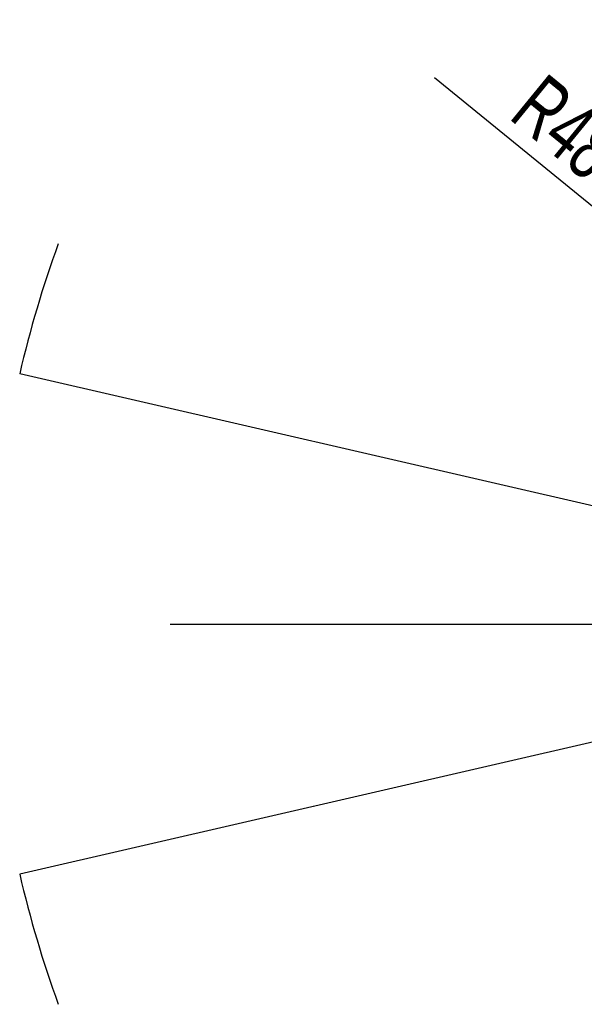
# Model space of a CAD drawing. Header units: millimetres. Extents: x 0 to 12486, y 0 to 8400.
# Tile 28 of 111: x 4631 to 5571, y 1353 to 2993. Entities that reach past the tile are written whole.
import ezdxf

# ---------------------------------------------------------------- set-up
doc = ezdxf.new("R2010")
doc.units = ezdxf.units.MM
doc.header["$LTSCALE"] = 653.4
doc.layers.get('0').update_dxf_attribs({"linetype": 'CONTINUOUS'})
doc.layers.add('03__ASM_ALL_CURVES', color=7, linetype='CONTINUOUS')
doc.layers.add('DRW0004_DXF_DIMENSION', color=7, linetype='CONTINUOUS')
doc.styles.get("Standard").update_dxf_attribs({"font": 'txt', "width": 0.7})
doc.dimstyles.new('DIMSTYLE_4', dxfattribs={"dimtxt": 100, "dimasz": 60, "dimexe": 1.5, "dimexo": 0, "dimtad": 1, "dimdsep": 46, "dimtxsty": 'Standard', "dimblk": '_FILLED', "dimblk1": '_FILLED', "dimblk2": '_FILLED', "dimcen": 0.09, "dimclrt": 5, "dimazin": 2, "dimtp": 0.8, "dimtm": 0.8, "dimtfac": 1, "dimtofl": 0, "dimtmove": 0, "dimatfit": 3, "dimldrblk": '_FILLED', "dimfxl": 0, "dimtolj": 1, "dimarcsym": 0})

# ---------------------------------------------------------------- blocks, each defined once
blk = doc.blocks.new('_FILLED')
at = {"color": 0, "linetype": 'ByBlock'}
blk.add_solid([(0, 0), (-1, 0.117), (-1, -0.117)], dxfattribs=at)
blk = doc.blocks.new('*D8')
at = {"layer": 'DRW0004_DXF_DIMENSION', "color": 2, "linetype": 'Continuous'}
for p, q in [((6436.3, 1986.4), (5322.3, 2896.3)), ((6057.4, 2295.9), (6057.4, 2295.9)), ((6057.4, 2295.9), (6436.3, 1986.4))]:
    blk.add_line(p, q, dxfattribs=at)
at = {"layer": 'DRW0004_DXF_DIMENSION', "color": 2, "linetype": 'Continuous', "xscale": 60, "yscale": 60, "zscale": 60, "rotation": 320.7594336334}
blk.add_blockref('_FILLED', (6057.4, 2295.9), dxfattribs=at)
at = {"layer": 'DRW0004_DXF_DIMENSION', "color": 5, "linetype": 'Continuous', "insert": (5780.9, 2683.2), "char_height": 100, "width": 490, "attachment_point": 3, "rotation": 320.7589, "line_spacing_factor": 0.9}
blk.add_mtext('R489.22', dxfattribs=at)

msp = doc.modelspace()

# ---------------------------------------------------------------- linework, layer by layer
at = {"color": 2, "linetype": 'Continuous'}
for q in [(4631.407, 2403.117), (4631.407, 1569.727)]:
    msp.add_line((6436.31, 1986.422), q, dxfattribs=at)
for start, end in [(160, 167), (193, 200)]:
    msp.add_arc((6436.31, 1986.422), 1852.38, start, end, dxfattribs=at)
at = {"layer": '03__ASM_ALL_CURVES', "color": 4, "linetype": 'Continuous'}
for p, q in [((6436.31, 1986.422), (4631.407, 2403.117)), ((6436.31, 1986.422), (4631.407, 1569.727)), ((4881.93, 1986.422), (8288.69, 1986.422))]:
    msp.add_line(p, q, dxfattribs=at)
for start, end in [(160, 167), (193, 200)]:
    msp.add_arc((6436.31, 1986.422), 1852.38, start, end, dxfattribs=at)

# ---------------------------------------------------------------- dimensions: what is measured, and where the dimension line sits
at = {"layer": 'DRW0004_DXF_DIMENSION', "color": 2, "linetype": 'Continuous'}
dim = msp.add_radius_dim(center=(6436.31, 1986.422), mpoint=(6057.417, 2295.893), text='R<>', dimstyle='DIMSTYLE_4', override={"dimpost": '<>'}, dxfattribs=at)
dim.commit()
dim.dimension.update_dxf_attribs({"geometry": '*D8', "text_midpoint": (5559.475, 2799.438), "dimtype": 164})

doc.saveas('drawing.dxf')
